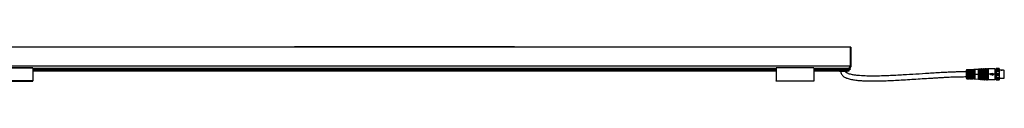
# Model space of a CAD drawing. Header units: millimetres. Extents: x -1015 to 3375, y 357 to 841.
# Tile 22 of 22: x 2051 to 3375, y 570 to 616. Entities that reach past the tile are written whole.
import ezdxf

# ---------------------------------------------------------------- set-up
doc = ezdxf.new("R2010")
doc.units = ezdxf.units.MM

# ---------------------------------------------------------------- blocks, each defined once
blk = doc.blocks.new('Drawing View6')
at = {"color": 7, "linetype": 'Continuous', "lineweight": 25}
for p, q in [((-1186.2, 32.9), (-734.7, 32.9)), ((-734.7, 32.4), (-1186.2, 32.4)), ((-438.7, 32.9), (-734.7, 32.9)), ((-734.7, 32.4), (-734.7, 32.9)), ((-438.7, 32.4), (-734.7, 32.4)), ((-438.7, 32.4), (-438.7, 32.9)), ((-438.7, 32.9), (12.8, 32.9)), ((12.8, 32.4), (-438.7, 32.4)), ((12.8, 32.4), (12.8, 32.9)), ((12.8, 7.7), (12.8, 32.4)), ((13.2, 32.4), (12.8, 32.4)), ((13.2, 32.4), (13.2, 14)), ((-1186.2, 7.7), (12.8, 7.7)), ((-1186.2, 7.4), (12.8, 7.4)), ((-1086.5, 4.9), (-1137, 4.9)), ((-1137, 4.7), (-1086.5, 4.7)), ((-1086.5, 4.7), (-1086.5, -12.9)), ((-1086.5, 4.3), (-87, 4.3)), ((-1086.5, 4.1), (-87, 4.1)), ((-1086.5, 2.8), (-87, 2.8)), ((-1086.5, 2.7), (-87, 2.7)), ((-1086.5, 1.8), (-87, 1.8)), ((-1086.5, 1), (-87, 1)), ((-1086.5, 0.9), (-87, 0.9)), ((-36.5, 4.9), (-87, 4.9)), ((-87, 4.7), (-87, -12.9)), ((-36.5, 4.7), (-87, 4.7)), ((-36.5, 4.7), (-36.5, -12.9)), ((-36.5, 4.3), (11.3, 4.3)), ((-36.5, 4.1), (11.3, 4.1)), ((-36.5, 2.8), (11.3, 2.8)), ((-36.5, 2.7), (11.3, 2.7)), ((-36.5, 1.8), (11.3, 1.8)), ((-36.5, 1), (11.3, 1)), ((-36.5, 0.9), (11.3, 0.9)), ((-1.8, 0.9), (-1.8, 0)), ((8.3, 0), (-1.8, 0)), ((8.3, 0), (8.3, 0.9)), ((11.3, 5.7), (11.3, 4.3)), ((11.3, 5.7), (12.8, 5.7)), ((11.3, 5.5), (12.8, 5.5)), ((11.3, 4.3), (11.3, 4.1)), ((11.3, 4.1), (11.3, 2.8)), ((12.3, 4), (11.3, 4)), ((11.3, 2.8), (11.3, 2.7)), ((11.3, 1.8), (11.3, 2.7)), ((12.3, 2.5), (11.3, 2.5)), ((11.3, 1), (11.3, 1.8)), ((11.3, 0.9), (11.3, 1)), ((12.3, 4), (12.3, 2.5)), ((13.2, 7.7), (12.8, 7.7)), ((12.8, 7.4), (12.8, 7.7)), ((12.8, 5.7), (12.8, 7.4)), ((12.8, 5.5), (12.8, 5.7)), ((13.2, 11.8), (13.2, 7.7)), ((13.2, 7.7), (13.2, 6)), ((168.4, 1.2), (168.4, -3.8)), ((172.7, 2.3), (169.4, 2.2)), ((169.4, 2.2), (169.4, -3.7)), ((170.3, -3.8), (170.3, 1.9)), ((170.5, -3.9), (170.5, 1.8)), ((170.6, 1.6), (170.6, -3.8)), ((171.1, 2.1), (170.9, 2.1)), ((171.1, 1.9), (170.9, 1.9)), ((170.9, 1.9), (170.9, 1.7)), ((171.1, 1.7), (170.9, 1.7)), ((171.1, 1.9), (171.1, 1.7)), ((171.5, -3.8), (171.5, 1.6)), ((171.6, 1.8), (171.6, -9.4)), ((171.8, 1.9), (171.8, -3.7)), ((172.7, -1.7), (172.7, 2.3)), ((172.9, 2.1), (172.9, -1.8)), ((173.8, 2), (173, 2)), ((173, 2), (173, -1.8)), ((173.8, -1.8), (173.8, 2)), ((174, -1.7), (174, 2.1)), ((177.5, 2.3), (174.2, 2.3)), ((174.2, 2.3), (174.2, -1.7)), ((175.1, -3.8), (175.1, 2)), ((175.3, -3.9), (175.3, 1.8)), ((175.4, 1.7), (175.4, -9.3)), ((175.7, 2), (175.9, 2)), ((175.7, 2), (175.7, 2)), ((175.9, 2), (175.7, 2)), ((175.7, 1.8), (175.9, 1.8)), ((175.9, 2), (175.9, 2)), ((176.3, -9.3), (176.3, 1.7)), ((176.4, 1.8), (176.4, -9.4)), ((176.6, 2), (176.6, -3.7)), ((177.5, -1.7), (177.5, 2.3)), ((177.7, 2.2), (177.7, -1.7)), ((178.7, 2), (177.8, 2)), ((177.8, 2), (177.8, -1.8)), ((178.7, -1.8), (178.7, 2)), ((178.8, -1.7), (178.8, 2.2)), ((179.7, 2.4), (179, 2.4)), ((179, 2.4), (179, -1.7)), ((179.7, -3.8), (179.7, 2.4)), ((185, 2.7), (180.2, 2.4)), ((180.2, 2.4), (180.2, -3.8)), ((185, -3.8), (185, 2.7)), ((185.2, 2.9), (185.2, -3.8)), ((185.7, 2.9), (185.7, -3.8)), ((187, 2.9), (185.9, 2.8)), ((185.9, 2.8), (185.9, -3.8)), ((187, -3.8), (187, 2.9)), ((187.2, 3), (187.2, -3.8)), ((187.7, 3.1), (187.7, -3.8)), ((189, 3), (187.9, 3)), ((187.9, 3), (187.9, -3.8)), ((189, -3.8), (189, 3)), ((189.2, 3.2), (189.2, -3.8)), ((189.7, 3.2), (189.7, -3.8)), ((191, 3.2), (189.9, 3.1)), ((189.9, 3.1), (189.9, -3.8)), ((191, -3.8), (191, 3.2)), ((191.2, 3.3), (191.2, -3.8)), ((191.7, 3.3), (191.7, -3.8)), ((193, 3.3), (191.9, 3.2)), ((191.9, 3.2), (191.9, -3.8)), ((193, -3.8), (193, 3.3)), ((193.2, 3.5), (193.2, -3.8)), ((193.7, 3.5), (193.7, -3.8)), ((195, 3.4), (193.9, 3.4)), ((193.9, 3.4), (193.9, -3.8)), ((195, -3.8), (195, 3.4)), ((195.2, 3.5), (195.2, -3.8)), ((195.7, 3.5), (195.7, -3.8)), ((197, 3.4), (195.9, 3.4)), ((195.9, 3.4), (195.9, -3.8)), ((197, -3.8), (197, 3.4)), ((197.2, 3.5), (197.2, -3.8)), ((197.7, 3.5), (197.7, -3.8)), ((207.5, 3.4), (197.9, 3.4)), ((197.9, 3.4), (197.9, -3.8)), ((207.5, -3.8), (207.5, 3.4)), ((208.7, 0.9), (207.5, 0.9)), ((208.7, 0.2), (209, 1)), ((209, 3.7), (208.7, 3.2)), ((208.7, 3.1), (209, 3.6)), ((208.7, 3.2), (208.7, 3.1)), ((208.7, 3.1), (213.2, 3.1)), ((208.7, 3.1), (208.7, 2)), ((209, 2.1), (208.7, 2)), ((208.7, 2), (208.7, 0.2)), ((208.7, 0.2), (213.2, 0.2)), ((208.7, 0.2), (208.7, -2.6)), ((212.9, 3.7), (209, 3.7)), ((209, 3.7), (209, 3.6)), ((209, 3.6), (212.9, 3.6)), ((209, 2.1), (209, 1.5)), ((209, 1.5), (209, 1)), ((209, 1), (212.9, 1)), ((209, 2.1), (212.9, 2.1)), ((213.2, 2), (212.9, 2.1)), ((213.2, 3.2), (212.9, 3.7)), ((212.9, 3.6), (212.9, 3.7)), ((212.9, 3.6), (213.2, 3.1)), ((212.9, 1.5), (212.9, 2.1)), ((212.9, 1), (212.9, 1.5)), ((212.9, 1), (213.2, 0.2)), ((213.2, 3.1), (213.2, 3.2)), ((213.2, 2), (213.2, 3.1)), ((213.2, 0.2), (213.2, 2)), ((213.6, 1.6), (213.2, 1.6)), ((213.2, -2.6), (213.2, 0.2)), ((213.6, 1.6), (213.8, 1.6)), ((214.6, 1.6), (213.8, 1.6)), ((214.6, 1.6), (214.8, 1.6)), ((215.6, 1.6), (214.8, 1.6)), ((215.6, 1.6), (215.8, 1.6)), ((216.6, 1.6), (215.8, 1.6)), ((216.6, 1.6), (216.8, 1.6)), ((217.6, 1.6), (216.8, 1.6)), ((217.6, 1.6), (217.8, 1.6)), ((218.6, 1.6), (217.8, 1.6)), ((218.6, 1.6), (219.8, 1.6)), ((219.8, -9.2), (219.8, 1.6)), ((-1086.5, -12.9), (-1137, -12.9)), ((-1137, -13.1), (-1086.5, -13.1)), ((-87, -12.9), (-36.5, -12.9)), ((-36.5, -13.1), (-87, -13.1)), ((168.4, -3.8), (168.4, -8.8)), ((168.4, -3.8), (169.4, -3.8)), ((169.4, -3.7), (169.4, -3.8)), ((170.3, -3.8), (169.4, -3.8)), ((169.4, -3.8), (169.4, -9.8)), ((169.4, -9.8), (172.7, -9.9)), ((170.3, -3.9), (170.3, -3.8)), ((170.3, -9.5), (170.3, -3.9)), ((170.5, -9.4), (170.5, -3.9)), ((170.6, -3.8), (170.6, -9.2)), ((170.9, -9.5), (171.1, -9.5)), ((170.9, -9.7), (171.1, -9.7)), ((170.9, -9.3), (171.1, -9.3)), ((170.9, -9.5), (170.9, -9.3)), ((171.1, -9.5), (171.1, -9.3)), ((171.5, -9.2), (171.5, -3.8)), ((171.8, -3.7), (171.8, -3.8)), ((171.8, -3.8), (171.8, -9.5)), ((175.1, -3.8), (171.8, -3.8)), ((172.7, -9.9), (172.7, -5.8)), ((172.9, -5.8), (172.9, -9.7)), ((173, -5.7), (173, -9.6)), ((173, -9.6), (173.8, -9.6)), ((173.3, -2.2), (173.5, -2.2)), ((173.3, -2.4), (173.5, -2.4)), ((173.5, -5.1), (173.3, -5.1)), ((173.3, -5.4), (173.5, -5.4)), ((173.5, -2.1), (173.3, -2.1)), ((173.5, -5.3), (173.3, -5.3)), ((173.5, -5.3), (173.5, -5.3)), ((173.8, -9.6), (173.8, -5.7)), ((174, -9.7), (174, -5.8)), ((174.2, -5.8), (174.2, -9.9)), ((174.2, -9.9), (177.5, -9.9)), ((175.1, -3.9), (175.1, -3.8)), ((175.1, -9.6), (175.1, -3.9)), ((175.3, -9.4), (175.3, -3.9)), ((175.9, -9.4), (175.7, -9.4)), ((175.9, -9.6), (175.7, -9.6)), ((175.7, -9.6), (175.7, -9.6)), ((175.7, -9.6), (175.9, -9.6)), ((175.9, -9.6), (175.9, -9.6)), ((176.6, -3.7), (176.6, -3.8)), ((176.6, -3.8), (176.6, -9.6)), ((179.7, -3.8), (176.6, -3.8)), ((177.5, -1.7), (177.5, -2)), ((177.5, -9.9), (177.5, -5.8)), ((177.7, -1.9), (177.7, -1.9)), ((177.7, -1.9), (177.7, -1.9)), ((177.7, -1.9), (177.7, -1.9)), ((177.7, -1.9), (177.7, -1.9)), ((177.7, -5.6), (177.7, -5.6)), ((177.7, -5.6), (177.7, -5.6)), ((177.7, -5.6), (177.7, -5.6)), ((177.7, -5.8), (177.7, -9.8)), ((177.9, -5.4), (177.8, -5.4)), ((177.8, -5.7), (177.8, -9.6)), ((177.8, -9.6), (178.7, -9.6)), ((178.2, -5.3), (178, -5.3)), ((178.3, -2.1), (178.1, -2.1)), ((178.1, -2.2), (178.3, -2.2)), ((178.3, -5.3), (178.1, -5.3)), ((178.1, -5.4), (178.3, -5.4)), ((178.3, -2.2), (178.4, -2.2)), ((178.4, -5.3), (178.3, -5.3)), ((178.7, -9.6), (178.7, -5.7)), ((178.8, -1.7), (178.8, -1.8)), ((178.8, -1.8), (178.9, -1.8)), ((178.8, -1.8), (178.9, -1.8)), ((178.8, -1.8), (178.9, -1.8)), ((178.8, -1.8), (178.9, -1.8)), ((178.8, -1.8), (178.8, -1.8)), ((178.9, -5.7), (178.8, -5.7)), ((178.8, -5.7), (178.9, -5.7)), ((178.8, -5.7), (178.8, -5.8)), ((178.8, -5.7), (178.8, -5.7)), ((178.8, -9.8), (178.8, -5.8)), ((179, -5.9), (179, -5.7)), ((179, -5.9), (179, -10)), ((179, -10), (179.7, -10)), ((179.7, -3.8), (180.2, -3.8)), ((179.7, -3.9), (179.7, -3.8)), ((179.7, -10), (179.7, -3.9)), ((180.2, -3.8), (185, -3.8)), ((180.2, -3.8), (180.2, -3.9)), ((180.2, -3.9), (180.2, -10)), ((180.2, -10), (185, -10.3)), ((185, -3.9), (185, -3.8)), ((185, -3.8), (185.2, -3.8)), ((185, -10.3), (185, -3.9)), ((185.2, -3.8), (185.2, -3.9)), ((185.5, -3.8), (185.2, -3.8)), ((185.2, -3.9), (185.2, -10.5)), ((185.7, -3.8), (185.5, -3.8)), ((185.7, -3.8), (185.9, -3.8)), ((185.7, -3.8), (185.7, -10.5)), ((185.9, -3.8), (185.9, -3.9)), ((185.9, -3.8), (185.9, -3.8)), ((187, -3.8), (185.9, -3.8)), ((185.9, -3.9), (185.9, -10.4)), ((185.9, -10.4), (187, -10.5)), ((187, -3.9), (187, -3.8)), ((187, -3.8), (187.2, -3.8)), ((187, -10.5), (187, -3.9)), ((187.2, -3.8), (187.2, -3.9)), ((187.5, -3.8), (187.2, -3.8)), ((187.2, -3.9), (187.2, -10.6)), ((187.7, -3.8), (187.5, -3.8)), ((187.7, -3.8), (187.9, -3.8)), ((187.7, -3.8), (187.7, -10.7)), ((187.9, -3.8), (187.9, -3.8)), ((187.9, -3.8), (187.9, -3.9)), ((189, -3.8), (187.9, -3.8)), ((187.9, -3.9), (187.9, -10.6)), ((187.9, -10.6), (189, -10.6)), ((189, -3.8), (189.2, -3.8)), ((189, -3.9), (189, -3.8)), ((189, -10.6), (189, -3.9)), ((189.2, -3.8), (189.2, -3.9)), ((189.5, -3.8), (189.2, -3.8)), ((189.2, -3.9), (189.2, -10.8)), ((189.7, -3.8), (189.5, -3.8)), ((189.7, -3.8), (189.9, -3.8)), ((189.7, -3.8), (189.7, -10.8)), ((189.9, -3.8), (189.9, -3.8)), ((189.9, -3.8), (189.9, -3.9)), ((191, -3.8), (189.9, -3.8)), ((189.9, -3.9), (189.9, -10.7)), ((189.9, -10.7), (191, -10.8)), ((191, -3.9), (191, -3.8)), ((191, -3.8), (191.2, -3.8)), ((191, -10.8), (191, -3.9)), ((191.5, -3.8), (191.2, -3.8)), ((191.2, -3.8), (191.2, -3.9)), ((191.2, -3.9), (191.2, -10.9)), ((191.7, -3.8), (191.5, -3.8)), ((191.7, -3.8), (191.9, -3.8)), ((191.7, -3.8), (191.7, -10.9)), ((191.9, -3.8), (191.9, -3.9)), ((191.9, -3.8), (191.9, -3.8)), ((193, -3.8), (191.9, -3.8)), ((191.9, -3.9), (191.9, -10.8)), ((191.9, -10.8), (193, -10.9)), ((193, -3.8), (193.2, -3.8)), ((193, -3.9), (193, -3.8)), ((193, -10.9), (193, -3.9)), ((193.5, -3.8), (193.2, -3.8)), ((193.2, -3.8), (193.2, -3.9)), ((193.2, -3.9), (193.2, -11.1)), ((193.7, -3.8), (193.5, -3.8)), ((193.7, -3.8), (193.9, -3.8)), ((193.7, -3.8), (193.7, -11.1)), ((193.9, -3.8), (193.9, -3.9)), ((195, -3.8), (193.9, -3.8)), ((193.9, -3.9), (193.9, -10.9)), ((193.9, -10.9), (195, -10.9)), ((195, -3.8), (195.2, -3.8)), ((195, -3.9), (195, -3.8)), ((195, -10.9), (195, -3.9)), ((195.2, -3.8), (195.2, -3.9)), ((195.5, -3.8), (195.2, -3.8)), ((195.2, -3.9), (195.2, -11.1)), ((195.7, -3.8), (195.5, -3.8)), ((195.7, -3.8), (195.9, -3.8)), ((195.7, -3.8), (195.7, -11.1)), ((195.9, -3.8), (195.9, -3.9)), ((197, -3.8), (195.9, -3.8)), ((195.9, -3.9), (195.9, -10.9)), ((195.9, -10.9), (197, -10.9)), ((197, -3.8), (197.2, -3.8)), ((197, -3.9), (197, -3.8)), ((197, -10.9), (197, -3.9)), ((197.5, -3.8), (197.2, -3.8)), ((197.2, -3.8), (197.2, -3.9)), ((197.2, -3.9), (197.2, -11.1)), ((197.7, -3.8), (197.5, -3.8)), ((197.7, -3.8), (197.9, -3.8)), ((197.7, -3.8), (197.7, -11.1)), ((197.9, -3.8), (197.9, -3.9)), ((199.3, -3.8), (197.9, -3.8)), ((197.9, -3.9), (197.9, -10.9)), ((197.9, -10.9), (207.5, -10.9)), ((201.2, -3.8), (199.5, -3.8)), ((201.2, -2.9), (201.2, -3.8)), ((201.2, -2.9), (203.7, -2.9)), ((201.2, -3.8), (201.2, -4.7)), ((203.7, -4.7), (201.2, -4.7)), ((203.7, -2.3), (203.7, -2.9)), ((203.7, -2.3), (205.7, -3.8)), ((205.7, -3.8), (203.7, -5.3)), ((203.7, -4.7), (203.7, -5.3)), ((207.5, -3.8), (205.7, -3.8)), ((207.5, -10.9), (207.5, -3.8)), ((208.7, -3.8), (207.5, -3.8)), ((207.5, -8.5), (208.7, -8.5)), ((208.7, -2.6), (213.2, -2.6)), ((208.7, -7.8), (213.2, -7.8)), ((208.7, -9.6), (209, -9.7)), ((208.7, -10.7), (213.2, -10.7)), ((208.7, -2.6), (208.7, -5.1)), ((209, -2.9), (208.7, -2.6)), ((208.7, -5.1), (209, -4.7)), ((208.7, -5.1), (213.2, -5.1)), ((208.7, -5.1), (208.7, -7.8)), ((209, -8.6), (208.7, -7.8)), ((208.7, -7.8), (208.7, -9.6)), ((208.7, -9.6), (208.7, -10.7)), ((209, -11.2), (208.7, -10.7)), ((208.7, -10.7), (208.7, -10.8)), ((208.7, -10.8), (209, -11.3)), ((209, -2.9), (209, -3.8)), ((209, -3.8), (209, -4.7)), ((209, -4.7), (212.9, -4.7)), ((209, -8.6), (209, -9.1)), ((209, -9.1), (209, -9.7)), ((209, -9.7), (212.9, -9.7)), ((209, -11.2), (209, -11.3)), ((209, -11.3), (212.9, -11.3)), ((209, -2.9), (212.9, -2.9)), ((209, -8.6), (212.9, -8.6)), ((209, -11.2), (212.9, -11.2)), ((213.2, -2.6), (212.9, -2.9)), ((213.2, -7.8), (212.9, -8.6)), ((213.2, -10.7), (212.9, -11.2)), ((212.9, -3.8), (212.9, -2.9)), ((212.9, -4.7), (212.9, -3.8)), ((212.9, -4.7), (213.2, -5.1)), ((212.9, -9.1), (212.9, -8.6)), ((212.9, -9.7), (212.9, -9.1)), ((212.9, -9.7), (213.2, -9.6)), ((212.9, -11.3), (213.2, -10.8)), ((212.9, -11.3), (212.9, -11.2)), ((213.2, -5.1), (213.2, -2.6)), ((213.2, -7.8), (213.2, -5.1)), ((213.2, -9.6), (213.2, -7.8)), ((213.2, -9.2), (214.1, -9.2)), ((213.2, -10.7), (213.2, -9.6)), ((213.2, -10.8), (213.2, -10.7)), ((214.1, -9.2), (214.3, -9.2)), ((214.3, -9.2), (215.1, -9.2)), ((215.1, -9.2), (215.3, -9.2)), ((215.3, -9.2), (216.1, -9.2)), ((216.1, -9.2), (216.3, -9.2)), ((216.3, -9.2), (217.1, -9.2)), ((217.1, -9.2), (217.3, -9.2)), ((217.3, -9.2), (218.1, -9.2)), ((218.1, -9.2), (218.4, -9.2)), ((218.4, -9.2), (219, -9.2)), ((219, -9.2), (219.8, -9.2))]:
    blk.add_line(p, q, dxfattribs=at)
at = {"color": 7, "linetype": 'Continuous', "lineweight": 25, "flags": 128}
for points in [[(12.8, 7.4), (12.8, 7.4), (12.9, 7.4), (13, 7.5), (13.1, 7.5), (13.2, 7.5), (13.2, 7.6), (13.2, 7.6), (13.2, 7.7)], [(12.8, 5.7), (12.8, 5.7), (12.9, 5.8), (13, 5.8), (13.1, 5.8), (13.2, 5.9), (13.2, 5.9), (13.2, 5.9), (13.2, 6)], [(175.9, 2.2), (175.8, 2.2), (175.7, 2.2)], [(175.7, -9.8), (175.9, -9.8), (175.9, -9.8)], [(178.1, -2.4), (178.3, -2.4), (178.3, -2.4)], [(178.3, -5.1), (178.2, -5.1), (178.1, -5.1)]]:
    blk.add_lwpolyline(points, dxfattribs=at)
at = {"color": 7, "linetype": 'Continuous', "lineweight": 25}
for centre, radius, start, end in [((12.8, 32.4), 0.5, 0, 90), ((12.8, 6), 0.5, 270, 360), ((169.5, 1.2), 1, 90.9414, 180), ((172.7, 2.1), 0.2, 19.064, 90.9414), ((173, 2.2), 0.2, 199.064, 270), ((173.8, 2.2), 0.2, 270, 344.7892), ((174.2, 2.1), 0.2, 90.9414, 164.7892), ((177.5, 2.1), 0.2, 7.4808, 90.9414), ((177.8, 2.2), 0.2, 187.4808, 270), ((178.7, 2.2), 0.2, 270, 356.2939), ((179, 2.2), 0.2, 90.9414, 176.2939), ((179.6, 10.4), 8, 270.9414, 274.0718), ((185, 2.9), 0.2, 274.0718, 340.4937), ((185.5, 2.8), 0.3, 27.65, 160.4937), ((185.9, 3), 0.2, 207.65, 274.0718), ((187, 3.1), 0.2, 274.0718, 340.4937), ((187.5, 2.9), 0.3, 27.65, 160.4937), ((187.9, 3.2), 0.2, 207.65, 274.0718), ((189, 3.2), 0.2, 274.0718, 340.4937), ((189.5, 3.1), 0.3, 27.65, 160.4937), ((189.9, 3.3), 0.2, 207.65, 274.0718), ((191, 3.4), 0.2, 274.0718, 340.4937), ((191.5, 3.2), 0.3, 27.65, 160.4937), ((191.9, 3.4), 0.2, 207.65, 274.0718), ((193, 3.5), 0.2, 274.0718, 340.4937), ((193.5, 3.4), 0.3, 23.5782, 160.4937), ((193.9, 3.6), 0.2, 203.5782, 270), ((195, 3.6), 0.2, 270, 336.4218), ((195.5, 3.4), 0.3, 23.5782, 156.4218), ((195.9, 3.6), 0.2, 203.5782, 270), ((197, 3.6), 0.2, 270, 336.4218), ((197.5, 3.4), 0.3, 23.5782, 156.4218), ((197.9, 3.6), 0.2, 203.5782, 270), ((169.5, -8.8), 1, 180, 269.0586), ((172.7, -9.7), 0.2, 269.0586, 340.936), ((173, -9.8), 0.2, 90, 160.936), ((173.8, -9.8), 0.2, 15.2108, 90), ((174.2, -9.7), 0.2, 195.2108, 269.0586), ((177.5, -9.7), 0.2, 269.0586, 352.5192), ((177.8, -9.8), 0.2, 90, 172.5192), ((180.2, -2.3), 2.07, 176.6465, 180.9093), ((178.7, -9.8), 0.2, 3.7061, 90), ((179, -9.8), 0.2, 183.7061, 269.0586), ((179.6, -18), 8, 85.9282, 89.0586), ((185, -10.5), 0.2, 19.5063, 85.9282), ((185.5, -10.4), 0.3, 199.5063, 332.35), ((185.9, -10.6), 0.2, 85.9282, 152.35), ((187, -10.7), 0.2, 19.5063, 85.9282), ((187.5, -10.5), 0.3, 199.5063, 332.35), ((187.9, -10.8), 0.2, 85.9282, 152.35), ((189, -10.8), 0.2, 19.5063, 85.9282), ((189.5, -10.7), 0.3, 199.5063, 332.35), ((189.9, -10.9), 0.2, 85.9282, 152.35), ((191, -11), 0.2, 19.5063, 85.9282), ((191.5, -10.8), 0.3, 199.5063, 332.35), ((191.9, -11), 0.2, 85.9282, 152.35), ((193, -11.1), 0.2, 19.5063, 85.9282), ((193.5, -10.9), 0.3, 199.5063, 336.4218), ((193.9, -11.1), 0.2, 90, 156.4218), ((195, -11.1), 0.2, 23.5782, 90), ((195.5, -10.9), 0.3, 203.5782, 336.4218), ((195.9, -11.1), 0.2, 90, 156.4218), ((197, -11.1), 0.2, 23.5782, 90), ((197.5, -10.9), 0.3, 203.5782, 336.4218), ((197.9, -11.1), 0.2, 90, 156.4218)]:
    blk.add_arc(centre, radius, start, end, dxfattribs=at)
for points, knots in [([(13.2, 14), (13.2, 13.9), (13.2, 13.8), (13.2, 13.7), (13.2, 13.6), (13.2, 13.3), (13.2, 13.1), (13.2, 12.7), (13.2, 12.5), (13.2, 12.2), (13.2, 12.1), (13.2, 12), (13.2, 11.9), (13.2, 11.8)], [0, 0, 0, 0, 0.125, 0.125, 0.25, 0.25, 0.5, 0.5, 0.75, 0.75, 0.875, 0.875, 1, 1, 1, 1]), ([(-1086.5, 4.7), (-1086.5, 4.7), (-1086.5, 4.8), (-1086.5, 4.8), (-1086.5, 4.9), (-1086.5, 4.9), (-1086.5, 4.9), (-1086.5, 4.9)], [0, 0, 0, 0, 0.213617, 0.427234, 0.64085, 0.854467, 1, 1, 1, 1]), ([(-87, 4.7), (-87, 4.7), (-87, 4.8), (-87, 4.8), (-87, 4.9), (-87, 4.9), (-87, 4.9), (-87, 4.9)], [0, 0, 0, 0, 0.213617, 0.427234, 0.64085, 0.854467, 1, 1, 1, 1]), ([(-36.5, 4.9), (-36.5, 4.9), (-36.5, 4.9), (-36.5, 4.9), (-36.5, 4.8), (-36.5, 4.8), (-36.5, 4.7), (-36.5, 4.7)], [0, 0, 0, 0, 0.145533, 0.35915, 0.572766, 0.786383, 1, 1, 1, 1]), ([(0, 0), (0.1, -0.9), (0.3, -2.6), (1.4, -4.7), (2.7, -6.1), (4.1, -7.2), (5.5, -8), (7, -8.7), (9.8, -9.8), (14.1, -10.9), (20, -11.8), (26, -12.4), (32.1, -12.7), (42.8, -13), (58.3, -12.7), (79.3, -11.7), (101, -10.3), (118.2, -9.2), (130.1, -8.5), (136.4, -8.1), (141.6, -7.9), (146.2, -7.6), (150.6, -7.4), (155.9, -7.3), (162, -7.1), (166.2, -7.1), (168.4, -7)], [0, 0, 0, 0, 0.01549, 0.028834, 0.040071, 0.049451, 0.059342, 0.068165, 0.077135, 0.110812, 0.145272, 0.180041, 0.214776, 0.249589, 0.365641, 0.48164, 0.611595, 0.741531, 0.779646, 0.816252, 0.850376, 0.870188, 0.895757, 0.926517, 0.961647, 1, 1, 1, 1]), ([(170.9, 2.1), (170.9, 2.1), (170.7, 2.1), (170.4, 2), (170.3, 1.9), (170.3, 1.9), (170.3, 1.9)], [0, 0, 0, 0, 0.267981, 0.546138, 0.772629, 1, 1, 1, 1]), ([(170.5, 1.8), (170.5, 1.8), (170.5, 1.8), (170.6, 1.9), (170.8, 1.9), (170.9, 1.9), (170.9, 1.9)], [0, 0, 0, 0, 0.251896, 0.502235, 0.751514, 1, 1, 1, 1]), ([(170.9, 1.7), (170.9, 1.7), (170.8, 1.7), (170.7, 1.7), (170.7, 1.7), (170.7, 1.7), (170.6, 1.6)], [0, 0, 0, 0, 0.243752, 0.493162, 0.746575, 1, 1, 1, 1]), ([(170.9, 1.9), (170.9, 1.9), (170.9, 2), (170.9, 2), (170.9, 2.1), (170.9, 2.1), (170.9, 2.1)], [0, 0, 0, 0, 0.244355, 0.500002, 0.755649, 1, 1, 1, 1]), ([(171.8, 1.9), (171.8, 1.9), (171.8, 2), (171.7, 2), (171.6, 2), (171.5, 2.1), (171.4, 2.1), (171.2, 2.1), (171.1, 2.1)], [0, 0, 0, 0, 0.250831, 0.3796, 0.511972, 0.643916, 0.77138, 1, 1, 1, 1]), ([(171.1, 1.9), (171.1, 1.9), (171.1, 2), (171.1, 2), (171.1, 2.1), (171.1, 2.1), (171.1, 2.1)], [0, 0, 0, 0, 0.251175, 0.5, 0.748825, 1, 1, 1, 1]), ([(171.5, 1.6), (171.4, 1.7), (171.4, 1.7), (171.4, 1.7), (171.3, 1.7), (171.2, 1.7), (171.1, 1.7)], [0, 0, 0, 0, 0.25281, 0.507519, 0.757887, 1, 1, 1, 1]), ([(171.1, 1.9), (171.2, 1.9), (171.2, 1.9), (171.4, 1.9), (171.5, 1.9), (171.6, 1.8), (171.6, 1.8), (171.6, 1.8)], [0, 0, 0, 0, 0.124996, 0.24988, 0.498893, 0.748923, 1, 1, 1, 1]), ([(175.3, 2.1), (175.3, 2.1), (175.2, 2.1), (175.1, 2.1), (175.1, 2), (175.1, 2), (175.1, 2)], [0, 0, 0, 0, 0.239026, 0.480872, 0.740027, 1, 1, 1, 1]), ([(175.7, 2.2), (175.7, 2.2), (175.5, 2.2), (175.4, 2.1), (175.3, 2.1)], [0, 0, 0, 0, 0.494912, 1, 1, 1, 1]), ([(175.5, 1.9), (175.5, 2), (175.4, 2), (175.4, 2.1), (175.4, 2.1), (175.4, 2.1), (175.3, 2.1)], [0, 0, 0, 0, 0.242379, 0.500002, 0.757624, 1, 1, 1, 1]), ([(175.3, 1.8), (175.3, 1.8), (175.3, 1.9), (175.3, 1.9), (175.4, 1.9), (175.4, 1.9), (175.5, 1.9)], [0, 0, 0, 0, 0.251205, 0.501514, 0.751016, 1, 1, 1, 1]), ([(175.4, 1.7), (175.5, 1.7), (175.5, 1.7), (175.5, 1.7), (175.6, 1.8), (175.7, 1.8), (175.7, 1.8)], [0, 0, 0, 0, 0.285261, 0.56524, 0.782325, 1, 1, 1, 1]), ([(175.5, 1.9), (175.5, 1.9), (175.6, 2), (175.7, 2), (175.7, 2)], [0, 0, 0, 0, 0.502831, 1, 1, 1, 1]), ([(175.5, 1.9), (175.5, 1.9), (175.6, 2), (175.7, 2), (175.7, 2)], [0, 0, 0, 0, 0.5005202, 1, 1, 1, 1]), ([(176.5, 2.1), (176.5, 2.1), (176.4, 2.1), (176.3, 2.2), (176.1, 2.2), (176, 2.2), (175.9, 2.2)], [0, 0, 0, 0, 0.256096, 0.509575, 0.755037, 1, 1, 1, 1]), ([(175.9, 2), (176, 2), (176.1, 2), (176.2, 2), (176.3, 1.9), (176.3, 1.9), (176.4, 1.9)], [0, 0, 0, 0, 0.252641, 0.502481, 0.751075, 1, 1, 1, 1]), ([(175.9, 2), (176, 2), (176.1, 2), (176.2, 1.9), (176.3, 1.9), (176.3, 1.9), (176.4, 1.9)], [0, 0, 0, 0, 0.244596, 0.492542, 0.744221, 1, 1, 1, 1]), ([(175.9, 1.8), (176, 1.8), (176.1, 1.8), (176.2, 1.7), (176.2, 1.7), (176.2, 1.7), (176.3, 1.7)], [0, 0, 0, 0, 0.276915, 0.553061, 0.773142, 1, 1, 1, 1]), ([(176.4, 1.9), (176.4, 1.9), (176.4, 2), (176.4, 2), (176.5, 2.1), (176.5, 2.1), (176.5, 2.1)], [0, 0, 0, 0, 0.242196, 0.499996, 0.757799, 1, 1, 1, 1]), ([(176.4, 1.9), (176.4, 1.9), (176.4, 1.9), (176.4, 1.8), (176.4, 1.8)], [0, 0, 0, 0, 0.499413, 1, 1, 1, 1]), ([(176.6, 2), (176.6, 2), (176.6, 2.1), (176.5, 2.1), (176.5, 2.1)], [0, 0, 0, 0, 0.493619, 1, 1, 1, 1]), ([(168.4, -0.5), (166.3, -0.6), (162.1, -0.6), (156.4, -0.7), (151.6, -0.9), (147.7, -1.1), (144.2, -1.2), (140.8, -1.4), (132.1, -1.8), (113.1, -3), (88.8, -4.6), (64.3, -5.9), (48, -6.4), (34.9, -6.3), (26.8, -5.9), (20.3, -5.3), (16.2, -4.7), (12.9, -3.9), (10.8, -3.3), (9, -2.5), (7.8, -1.8), (6.9, -1.1), (6.5, -0.5), (6.5, -0.2), (6.5, 0)], [0, 0, 0, 0, 0.040311, 0.075689, 0.104924, 0.127388, 0.147909, 0.168746, 0.189869, 0.307522, 0.51773, 0.637158, 0.756729, 0.81659, 0.87654, 0.906434, 0.93613, 0.951963, 0.968649, 0.976684, 0.986094, 0.994498, 0.997259, 1, 1, 1, 1]), ([(170.3, -9.5), (170.3, -9.5), (170.3, -9.5), (170.4, -9.6), (170.5, -9.6), (170.6, -9.6), (170.7, -9.7), (170.9, -9.7), (170.9, -9.7)], [0, 0, 0, 0, 0.249647, 0.378944, 0.511627, 0.643499, 0.770892, 1, 1, 1, 1]), ([(170.9, -9.5), (170.9, -9.5), (170.8, -9.5), (170.6, -9.5), (170.5, -9.4), (170.5, -9.4), (170.5, -9.4)], [0, 0, 0, 0, 0.248517, 0.49779, 0.748323, 1, 1, 1, 1]), ([(170.6, -9.2), (170.7, -9.3), (170.7, -9.3), (170.7, -9.3), (170.8, -9.3), (170.9, -9.3), (170.9, -9.3)], [0, 0, 0, 0, 0.2528102, 0.5075185, 0.7578875, 1, 1, 1, 1]), ([(170.9, -9.5), (170.9, -9.5), (170.9, -9.6), (170.9, -9.6), (170.9, -9.7), (170.9, -9.7), (170.9, -9.7)], [0, 0, 0, 0, 0.251195, 0.500058, 0.748854, 1, 1, 1, 1]), ([(171.1, -9.3), (171.2, -9.3), (171.3, -9.3), (171.4, -9.3), (171.4, -9.3), (171.4, -9.3), (171.5, -9.2)], [0, 0, 0, 0, 0.243752, 0.493162, 0.746575, 1, 1, 1, 1]), ([(171.1, -9.7), (171.2, -9.7), (171.4, -9.7), (171.5, -9.7), (171.7, -9.6), (171.8, -9.6), (171.8, -9.5), (171.8, -9.5)], [0, 0, 0, 0, 0.238715, 0.362443, 0.48686, 0.741684, 1, 1, 1, 1]), ([(171.1, -9.5), (171.1, -9.5), (171.1, -9.6), (171.1, -9.6), (171.1, -9.7), (171.1, -9.7), (171.1, -9.7)], [0, 0, 0, 0, 0.244222, 0.499941, 0.755691, 1, 1, 1, 1]), ([(171.6, -9.4), (171.6, -9.4), (171.6, -9.4), (171.5, -9.5), (171.4, -9.5), (171.2, -9.5), (171.2, -9.5), (171.1, -9.5)], [0, 0, 0, 0, 0.251317, 0.501216, 0.750175, 0.875047, 1, 1, 1, 1]), ([(172.7, -1.7), (172.7, -1.8), (172.7, -2), (172.9, -2.2), (173, -2.3), (173.2, -2.4), (173.3, -2.4), (173.3, -2.4)], [0, 0, 0, 0, 0.251806, 0.512867, 0.757708, 0.878904, 1, 1, 1, 1]), ([(173.3, -5.1), (173.3, -5.2), (173.1, -5.2), (173, -5.3), (172.8, -5.4), (172.7, -5.6), (172.7, -5.7), (172.7, -5.8)], [0, 0, 0, 0, 0.241139, 0.362915, 0.491028, 0.735251, 1, 1, 1, 1]), ([(173.3, -2.2), (173.3, -2.2), (173.3, -2.2), (173.1, -2.2), (173, -2.1), (172.9, -1.9), (172.9, -1.8), (172.9, -1.8)], [0, 0, 0, 0, 0.124681, 0.249706, 0.498756, 0.748856, 1, 1, 1, 1]), ([(172.9, -5.8), (172.9, -5.7), (172.9, -5.6), (173, -5.4), (173.1, -5.3), (173.3, -5.3), (173.3, -5.3), (173.3, -5.3)], [0, 0, 0, 0, 0.251388, 0.501452, 0.750357, 0.875313, 1, 1, 1, 1]), ([(173.3, -2.1), (173.3, -2.1), (173.2, -2.1), (173.1, -2), (173.1, -1.9), (173.1, -1.8), (173, -1.8)], [0, 0, 0, 0, 0.275977, 0.551671, 0.772108, 1, 1, 1, 1]), ([(173, -5.7), (173.1, -5.7), (173.1, -5.6), (173.1, -5.5), (173.2, -5.5), (173.3, -5.4), (173.3, -5.4)], [0, 0, 0, 0, 0.2852611, 0.56524, 0.7823246, 1, 1, 1, 1]), ([(173.3, -2.4), (173.3, -2.4), (173.3, -2.3), (173.3, -2.3), (173.3, -2.2), (173.3, -2.2), (173.3, -2.2)], [0, 0, 0, 0, 0.243207, 0.499872, 0.756606, 1, 1, 1, 1]), ([(173.3, -5.1), (173.3, -5.2), (173.3, -5.2), (173.3, -5.3), (173.3, -5.3), (173.3, -5.3), (173.3, -5.3)], [0, 0, 0, 0, 0.251401, 0.499942, 0.748554, 1, 1, 1, 1]), ([(173.5, -2.4), (173.6, -2.4), (173.8, -2.3), (174.1, -2.2), (174.2, -1.9), (174.2, -1.8), (174.2, -1.7)], [0, 0, 0, 0, 0.267094, 0.544672, 0.771233, 1, 1, 1, 1]), ([(174, -1.7), (174, -1.8), (174, -1.9), (173.9, -2.1), (173.8, -2.2), (173.6, -2.2), (173.6, -2.2), (173.5, -2.2)], [0, 0, 0, 0, 0.251331, 0.501166, 0.750173, 0.875215, 1, 1, 1, 1]), ([(173.5, -2.2), (173.6, -2.2), (173.6, -2.2), (173.7, -2.2), (173.8, -2.2), (173.8, -2.2)], [0, 0, 0, 0, 0.332561, 0.670203, 1, 1, 1, 1]), ([(173.5, -2.4), (173.5, -2.4), (173.5, -2.3), (173.5, -2.3), (173.5, -2.2), (173.5, -2.2), (173.5, -2.2)], [0, 0, 0, 0, 0.251426, 0.499997, 0.748572, 1, 1, 1, 1]), ([(174.2, -5.8), (174.2, -5.7), (174.2, -5.6), (174, -5.3), (173.8, -5.2), (173.7, -5.2), (173.6, -5.1), (173.5, -5.1)], [0, 0, 0, 0, 0.252766, 0.513057, 0.759813, 0.879584, 1, 1, 1, 1]), ([(173.5, -5.1), (173.5, -5.2), (173.5, -5.2), (173.5, -5.3), (173.5, -5.3), (173.5, -5.3), (173.5, -5.3)], [0, 0, 0, 0, 0.243241, 0.500063, 0.756851, 1, 1, 1, 1]), ([(173.5, -5.4), (173.5, -5.4), (173.5, -5.4), (173.5, -5.3), (173.5, -5.3), (173.5, -5.3), (173.5, -5.3)], [0, 0, 0, 0, 0.316798, 0.633595, 0.950393, 1, 1, 1, 1]), ([(173.8, -1.8), (173.8, -1.8), (173.8, -1.9), (173.8, -2), (173.7, -2.1), (173.6, -2.1), (173.5, -2.1)], [0, 0, 0, 0, 0.286333, 0.566645, 0.783294, 1, 1, 1, 1]), ([(173.5, -5.3), (173.6, -5.3), (173.6, -5.3), (173.7, -5.3), (173.8, -5.4), (173.8, -5.4)], [0, 0, 0, 0, 0.375963, 0.752691, 1, 1, 1, 1]), ([(173.5, -5.4), (173.6, -5.4), (173.7, -5.5), (173.8, -5.5), (173.8, -5.6), (173.8, -5.7), (173.8, -5.7)], [0, 0, 0, 0, 0.276915, 0.553061, 0.773141, 1, 1, 1, 1]), ([(173.8, -5.4), (173.8, -5.4), (173.9, -5.4), (174, -5.6), (174, -5.7), (174, -5.8)], [0, 0, 0, 0, 0.250133, 0.624434, 1, 1, 1, 1]), ([(175.1, -9.6), (175.1, -9.6), (175.1, -9.6), (175.1, -9.7), (175.2, -9.7), (175.3, -9.7), (175.3, -9.7)], [0, 0, 0, 0, 0.245969, 0.503548, 0.759319, 1, 1, 1, 1]), ([(175.5, -9.5), (175.4, -9.5), (175.4, -9.5), (175.3, -9.5), (175.3, -9.5), (175.3, -9.4), (175.3, -9.4)], [0, 0, 0, 0, 0.249096, 0.498873, 0.749206, 1, 1, 1, 1]), ([(175.5, -9.5), (175.5, -9.6), (175.4, -9.6), (175.4, -9.7), (175.4, -9.7), (175.4, -9.7), (175.3, -9.7)], [0, 0, 0, 0, 0.242378, 0.5, 0.757622, 1, 1, 1, 1]), ([(175.3, -9.7), (175.4, -9.7), (175.5, -9.8), (175.7, -9.8), (175.7, -9.8)], [0, 0, 0, 0, 0.505591, 1, 1, 1, 1]), ([(175.7, -9.4), (175.7, -9.4), (175.6, -9.4), (175.5, -9.3), (175.5, -9.3), (175.5, -9.3), (175.4, -9.3)], [0, 0, 0, 0, 0.276915, 0.553061, 0.773141, 1, 1, 1, 1]), ([(175.7, -9.6), (175.7, -9.6), (175.6, -9.6), (175.5, -9.5), (175.5, -9.5)], [0, 0, 0, 0, 0.497154, 1, 1, 1, 1]), ([(175.7, -9.6), (175.7, -9.6), (175.6, -9.6), (175.5, -9.5), (175.5, -9.5)], [0, 0, 0, 0, 0.499498, 1, 1, 1, 1]), ([(175.9, -9.8), (176, -9.8), (176.1, -9.8), (176.3, -9.8), (176.4, -9.7), (176.5, -9.7), (176.5, -9.7)], [0, 0, 0, 0, 0.24505, 0.490242, 0.743735, 1, 1, 1, 1]), ([(176.3, -9.3), (176.2, -9.3), (176.2, -9.3), (176.2, -9.3), (176.1, -9.4), (176, -9.4), (175.9, -9.4)], [0, 0, 0, 0, 0.285261, 0.56524, 0.782325, 1, 1, 1, 1]), ([(176.4, -9.5), (176.3, -9.5), (176.3, -9.5), (176.2, -9.5), (176.1, -9.6), (176, -9.6), (175.9, -9.6)], [0, 0, 0, 0, 0.255791, 0.507474, 0.755416, 1, 1, 1, 1]), ([(176.4, -9.5), (176.3, -9.5), (176.3, -9.5), (176.2, -9.6), (176.1, -9.6), (176, -9.6), (175.9, -9.6)], [0, 0, 0, 0, 0.248855, 0.497424, 0.747288, 1, 1, 1, 1]), ([(176.4, -9.4), (176.4, -9.4), (176.4, -9.5), (176.4, -9.5), (176.4, -9.5)], [0, 0, 0, 0, 0.50105, 1, 1, 1, 1]), ([(176.4, -9.5), (176.4, -9.5), (176.4, -9.6), (176.4, -9.6), (176.5, -9.7), (176.5, -9.7), (176.5, -9.7)], [0, 0, 0, 0, 0.2422, 0.500002, 0.757803, 1, 1, 1, 1]), ([(176.5, -9.7), (176.6, -9.7), (176.6, -9.7), (176.6, -9.6), (176.6, -9.6)], [0, 0, 0, 0, 0.543505, 1, 1, 1, 1]), ([(177.7, -1.9), (177.7, -1.9), (177.6, -1.9), (177.6, -1.9), (177.5, -1.9), (177.5, -2)], [0, 0, 0, 0, 0.340848, 0.681695, 1, 1, 1, 1]), ([(177.5, -2), (177.5, -2), (177.6, -2.2), (177.8, -2.3), (178, -2.4), (178.1, -2.4), (178.1, -2.4)], [0, 0, 0, 0, 0.293182, 0.56768, 0.777815, 1, 1, 1, 1]), ([(178.1, -5.1), (178.1, -5.1), (177.9, -5.2), (177.8, -5.2), (177.6, -5.4), (177.5, -5.5), (177.5, -5.6)], [0, 0, 0, 0, 0.242002, 0.485528, 0.737293, 1, 1, 1, 1]), ([(177.5, -5.6), (177.5, -5.6), (177.5, -5.7), (177.5, -5.8), (177.5, -5.8)], [0, 0, 0, 0, 0.498598, 1, 1, 1, 1]), ([(177.7, -5.6), (177.7, -5.6), (177.6, -5.6), (177.6, -5.6), (177.5, -5.6), (177.5, -5.6)], [0, 0, 0, 0, 0.340856, 0.68171, 1, 1, 1, 1]), ([(177.7, -1.9), (177.7, -1.9), (177.7, -1.8), (177.7, -1.8), (177.7, -1.7)], [0, 0, 0, 0, 0.499399, 1, 1, 1, 1]), ([(178.1, -2.2), (178.1, -2.2), (178, -2.2), (177.8, -2.1), (177.7, -2), (177.7, -1.9)], [0, 0, 0, 0, 0.279386, 0.559393, 1, 1, 1, 1]), ([(177.7, -5.6), (177.7, -5.5), (177.8, -5.5), (177.9, -5.4), (178, -5.3), (178.1, -5.3), (178.1, -5.3)], [0, 0, 0, 0, 0.256025, 0.506775, 0.754118, 1, 1, 1, 1]), ([(177.7, -5.8), (177.7, -5.8), (177.7, -5.7), (177.7, -5.6), (177.7, -5.6)], [0, 0, 0, 0, 0.500875, 1, 1, 1, 1]), ([(178.1, -2.1), (178.1, -2.1), (178, -2.1), (177.9, -2), (177.9, -1.9), (177.9, -1.8), (177.8, -1.8)], [0, 0, 0, 0, 0.275977, 0.551671, 0.772108, 1, 1, 1, 1]), ([(177.8, -2.1), (177.9, -2.1), (177.9, -2.2), (178, -2.2), (178.1, -2.2), (178.2, -2.2)], [0, 0, 0, 0, 0.286938, 0.646267, 1, 1, 1, 1]), ([(177.8, -5.7), (177.9, -5.7), (177.9, -5.6), (177.9, -5.5), (178, -5.5), (178.1, -5.4), (178.1, -5.4)], [0, 0, 0, 0, 0.285261, 0.56524, 0.782325, 1, 1, 1, 1]), ([(178.3, -2.4), (178.4, -2.4), (178.6, -2.4), (178.8, -2.2), (179, -2), (179, -1.9), (179, -1.8)], [0, 0, 0, 0, 0.240986, 0.480354, 0.730325, 1, 1, 1, 1]), ([(178.3, -5.1), (178.4, -5.2), (178.6, -5.2), (178.8, -5.3), (179, -5.5), (179, -5.6), (179, -5.7)], [0, 0, 0, 0, 0.240225, 0.486463, 0.737181, 1, 1, 1, 1]), ([(178.3, -5.3), (178.4, -5.3), (178.5, -5.3), (178.7, -5.4), (178.8, -5.5), (178.8, -5.6), (178.8, -5.7)], [0, 0, 0, 0, 0.250451, 0.49733, 0.740991, 1, 1, 1, 1]), ([(178.8, -1.8), (178.8, -1.9), (178.8, -2), (178.7, -2.1), (178.5, -2.2), (178.4, -2.2), (178.3, -2.2)], [0, 0, 0, 0, 0.260203, 0.503108, 0.750294, 1, 1, 1, 1]), ([(178.7, -1.8), (178.6, -1.8), (178.6, -1.9), (178.6, -2), (178.5, -2.1), (178.4, -2.1), (178.3, -2.1)], [0, 0, 0, 0, 0.286333, 0.566645, 0.783294, 1, 1, 1, 1]), ([(178.3, -5.4), (178.4, -5.4), (178.5, -5.5), (178.6, -5.5), (178.6, -5.6), (178.6, -5.7), (178.7, -5.7)], [0, 0, 0, 0, 0.2769154, 0.5530612, 0.7731415, 1, 1, 1, 1]), ([(178.6, -2.2), (178.6, -2.2), (178.6, -2.2), (178.6, -2.1), (178.6, -2.1)], [0, 0, 0, 0, 0.5807121, 1, 1, 1, 1]), ([(178.9, -1.8), (178.9, -1.8), (178.9, -1.8), (179, -1.8), (179, -1.8), (179, -1.8)], [0, 0, 0, 0, 0.341133, 0.682271, 1, 1, 1, 1]), ([(178.9, -5.7), (178.9, -5.7), (178.9, -5.7), (179, -5.7), (179, -5.7), (179, -5.7)], [0, 0, 0, 0, 0.341139, 0.682278, 1, 1, 1, 1]), ([(179, -1.8), (179, -1.8), (179, -1.7), (179, -1.7), (179, -1.7)], [0, 0, 0, 0, 0.559911, 1, 1, 1, 1])]:
    blk.add_open_spline(points, degree=3, knots=knots, dxfattribs=at)
for points in [[(170.5, 1.8), (170.5, 1.8), (170.4, 1.8), (170.4, 1.8), (170.3, 1.9), (170.3, 1.9), (170.3, 1.9)], [(170.5, 1.8), (170.5, 1.7), (170.5, 1.7), (170.5, 1.7), (170.6, 1.6), (170.6, 1.6), (170.6, 1.6)], [(171.6, 1.8), (171.6, 1.7), (171.6, 1.7), (171.6, 1.7), (171.5, 1.6), (171.5, 1.6), (171.5, 1.6)], [(171.6, 1.8), (171.6, 1.8), (171.7, 1.8), (171.7, 1.9), (171.8, 1.9), (171.8, 1.9), (171.8, 1.9)], [(175.3, 1.8), (175.2, 1.8), (175.2, 1.9), (175.2, 1.9), (175.1, 2), (175.1, 2), (175.1, 2)], [(175.4, 1.7), (175.4, 1.7), (175.4, 1.7), (175.3, 1.7), (175.3, 1.8), (175.3, 1.8), (175.3, 1.8)], [(175.7, 2), (175.7, 2), (175.7, 2), (175.7, 2.1), (175.7, 2.1), (175.7, 2.2), (175.7, 2.2)], [(175.7, 1.8), (175.7, 1.8), (175.7, 1.8), (175.7, 1.8), (175.7, 1.9), (175.7, 1.9), (175.7, 2)], [(175.9, 2), (175.9, 2), (175.9, 2), (175.9, 2.1), (175.9, 2.2), (175.9, 2.2), (175.9, 2.2)], [(175.9, 1.8), (175.9, 1.8), (175.9, 1.8), (175.9, 1.8), (175.9, 1.9), (175.9, 1.9), (175.9, 2)], [(176.3, 1.7), (176.3, 1.7), (176.3, 1.7), (176.4, 1.7), (176.4, 1.8), (176.4, 1.8), (176.4, 1.8)], [(176.4, 1.8), (176.5, 1.8), (176.5, 1.9), (176.5, 1.9), (176.6, 2), (176.6, 2), (176.6, 2)], [(-1086.5, -13.1), (-1086.5, -13.1), (-1086.5, -13.1), (-1086.5, -13), (-1086.5, -13), (-1086.5, -12.9), (-1086.5, -12.9)], [(-87, -13.1), (-87, -13.1), (-87, -13.1), (-87, -13), (-87, -13), (-87, -12.9), (-87, -12.9)], [(-36.5, -12.9), (-36.5, -12.9), (-36.5, -13), (-36.5, -13), (-36.5, -13.1), (-36.5, -13.1), (-36.5, -13.1)], [(170.5, -9.4), (170.5, -9.4), (170.4, -9.4), (170.4, -9.4), (170.3, -9.5), (170.3, -9.5), (170.3, -9.5)], [(170.5, -9.4), (170.5, -9.3), (170.5, -9.3), (170.5, -9.3), (170.6, -9.2), (170.6, -9.2), (170.6, -9.2)], [(171.6, -9.4), (171.6, -9.3), (171.6, -9.3), (171.6, -9.3), (171.5, -9.2), (171.5, -9.2), (171.5, -9.2)], [(171.6, -9.4), (171.6, -9.4), (171.7, -9.4), (171.7, -9.5), (171.8, -9.5), (171.8, -9.5), (171.8, -9.5)], [(172.9, -1.8), (172.9, -1.7), (172.8, -1.7), (172.8, -1.7), (172.7, -1.7), (172.7, -1.7), (172.7, -1.7)], [(172.9, -5.8), (172.9, -5.8), (172.8, -5.8), (172.8, -5.8), (172.7, -5.8), (172.7, -5.8), (172.7, -5.8)], [(173, -1.8), (173, -1.8), (173, -1.8), (172.9, -1.8), (172.9, -1.8), (172.9, -1.8), (172.9, -1.8)], [(173, -5.7), (173, -5.7), (173, -5.7), (172.9, -5.7), (172.9, -5.8), (172.9, -5.8), (172.9, -5.8)], [(173.3, -2.1), (173.3, -2.1), (173.3, -2.1), (173.3, -2.2), (173.3, -2.2), (173.3, -2.2), (173.3, -2.2)], [(173.3, -5.4), (173.3, -5.4), (173.3, -5.4), (173.3, -5.3), (173.3, -5.3), (173.3, -5.3), (173.3, -5.3)], [(173.5, -2.1), (173.5, -2.1), (173.5, -2.1), (173.5, -2.2), (173.5, -2.2), (173.5, -2.2), (173.5, -2.2)], [(173.8, -1.8), (173.9, -1.8), (173.9, -1.8), (174, -1.8), (174, -1.8), (174, -1.8), (174, -1.7)], [(173.8, -5.7), (173.9, -5.7), (173.9, -5.7), (174, -5.7), (174, -5.8), (174, -5.8), (174, -5.8)], [(174, -1.7), (174.1, -1.7), (174.1, -1.7), (174.1, -1.7), (174.2, -1.7), (174.2, -1.7), (174.2, -1.7)], [(174, -5.8), (174.1, -5.8), (174.1, -5.8), (174.1, -5.8), (174.2, -5.8), (174.2, -5.8), (174.2, -5.8)], [(175.3, -9.4), (175.2, -9.4), (175.2, -9.5), (175.2, -9.5), (175.1, -9.6), (175.1, -9.6), (175.1, -9.6)], [(175.4, -9.3), (175.4, -9.3), (175.4, -9.3), (175.3, -9.3), (175.3, -9.4), (175.3, -9.4), (175.3, -9.4)], [(175.7, -9.4), (175.7, -9.4), (175.7, -9.4), (175.7, -9.4), (175.7, -9.5), (175.7, -9.5), (175.7, -9.6)], [(175.7, -9.6), (175.7, -9.6), (175.7, -9.6), (175.7, -9.7), (175.7, -9.7), (175.7, -9.8), (175.7, -9.8)], [(175.9, -9.6), (175.9, -9.6), (175.9, -9.6), (175.9, -9.7), (175.9, -9.8), (175.9, -9.8), (175.9, -9.8)], [(175.9, -9.4), (175.9, -9.4), (175.9, -9.4), (175.9, -9.4), (175.9, -9.5), (175.9, -9.5), (175.9, -9.6)], [(176.3, -9.3), (176.3, -9.3), (176.3, -9.3), (176.4, -9.3), (176.4, -9.4), (176.4, -9.4), (176.4, -9.4)], [(176.4, -9.4), (176.5, -9.4), (176.5, -9.5), (176.5, -9.5), (176.6, -9.6), (176.6, -9.6), (176.6, -9.6)], [(177.7, -1.7), (177.6, -1.7), (177.6, -1.7), (177.6, -1.7), (177.5, -1.7), (177.5, -1.7), (177.5, -1.7)], [(177.7, -5.8), (177.6, -5.8), (177.6, -5.8), (177.6, -5.8), (177.5, -5.8), (177.5, -5.8), (177.5, -5.8)], [(177.8, -1.8), (177.8, -1.8), (177.8, -1.8), (177.7, -1.8), (177.7, -1.8), (177.7, -1.7), (177.7, -1.7)], [(177.8, -5.7), (177.8, -5.7), (177.8, -5.7), (177.7, -5.7), (177.7, -5.8), (177.7, -5.8), (177.7, -5.8)], [(178.1, -2.1), (178.1, -2.1), (178.1, -2.1), (178.1, -2.2), (178.1, -2.2), (178.1, -2.2), (178.1, -2.2)], [(178.1, -5.3), (178.1, -5.3), (178.1, -5.3), (178.1, -5.3), (178.1, -5.2), (178.1, -5.2), (178.1, -5.1)], [(178.1, -5.4), (178.1, -5.4), (178.1, -5.4), (178.1, -5.3), (178.1, -5.3), (178.1, -5.3), (178.1, -5.3)], [(178.3, -2.2), (178.3, -2.2), (178.3, -2.2), (178.3, -2.3), (178.3, -2.3), (178.3, -2.4), (178.3, -2.4)], [(178.3, -5.3), (178.3, -5.3), (178.3, -5.3), (178.3, -5.3), (178.3, -5.2), (178.3, -5.2), (178.3, -5.1)], [(178.3, -2.1), (178.3, -2.1), (178.3, -2.1), (178.3, -2.2), (178.3, -2.2), (178.3, -2.2), (178.3, -2.2)], [(178.3, -5.4), (178.3, -5.4), (178.3, -5.4), (178.3, -5.3), (178.3, -5.3), (178.3, -5.3), (178.3, -5.3)], [(178.7, -1.8), (178.7, -1.8), (178.7, -1.8), (178.8, -1.8), (178.8, -1.8), (178.8, -1.7), (178.8, -1.7)], [(178.7, -5.7), (178.7, -5.7), (178.7, -5.7), (178.8, -5.8), (178.8, -5.8), (178.8, -5.8), (178.8, -5.8)], [(178.8, -1.7), (178.9, -1.7), (178.9, -1.7), (178.9, -1.7), (179, -1.7), (179, -1.7), (179, -1.7)], [(178.8, -5.8), (178.9, -5.8), (178.9, -5.8), (178.9, -5.8), (179, -5.9), (179, -5.9), (179, -5.9)]]:
    blk.add_open_spline(points, degree=3, dxfattribs=at)

msp = doc.modelspace()

# ---------------------------------------------------------------- block references
at = {"color": 7, "linetype": 'Continuous', "lineweight": 25}
msp.add_blockref('Drawing View6', (3154.9, 582.9), dxfattribs=at)

doc.saveas('drawing.dxf')
